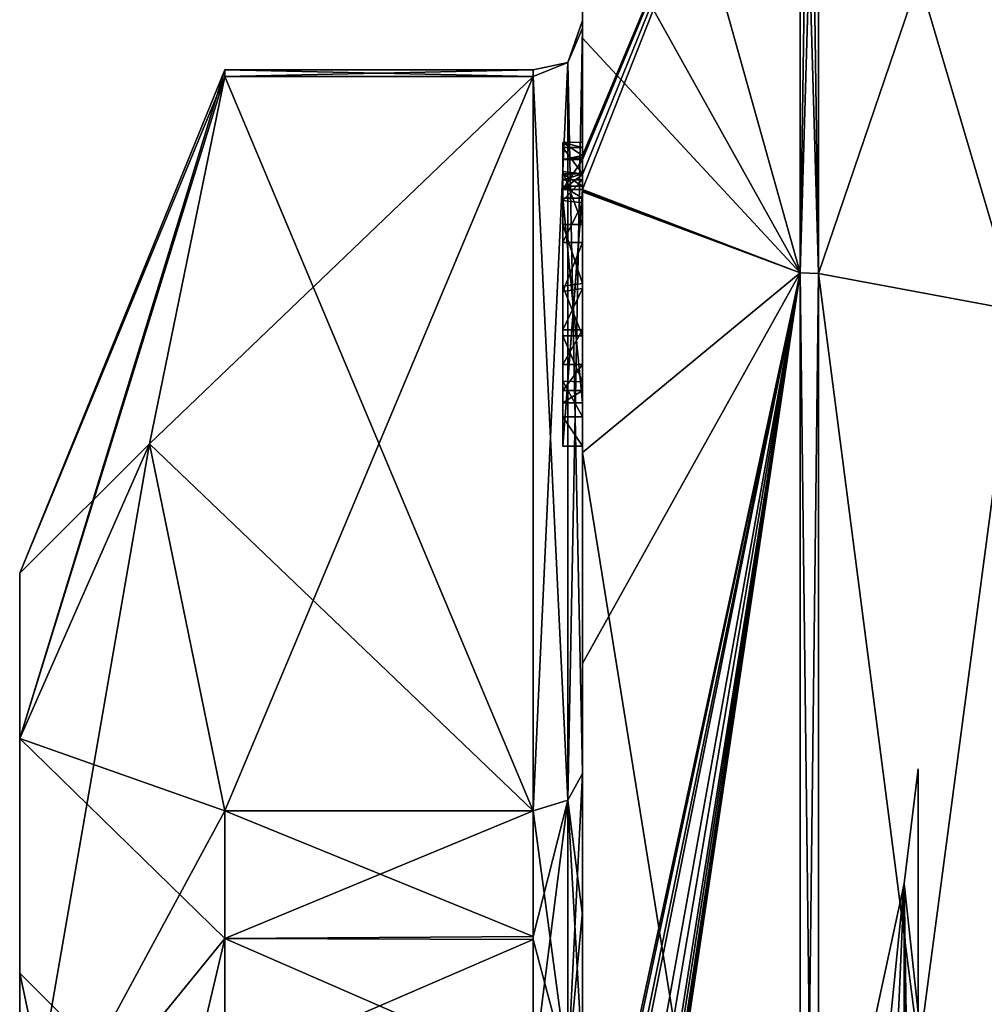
# Model space of a CAD drawing. Extents: x -23 to 470, y -2000 to 0.
# Tile 13 of 247: x -10 to 0, y -1964 to -1954. Entities that reach past the tile are written whole.
import ezdxf

# ---------------------------------------------------------------- set-up
doc = ezdxf.new("R2010")
doc.units = 0
doc.header["$LTSCALE"] = 65.185185
for name, color, linetype in [('1173', 7, 'CONTINUOUS'), ('1178', 7, 'CONTINUOUS'), ('1179', 7, 'CONTINUOUS'), ('1180', 7, 'CONTINUOUS'), ('1185', 7, 'CONTINUOUS'), ('1186', 7, 'CONTINUOUS'), ('1187', 7, 'CONTINUOUS'), ('1188', 7, 'CONTINUOUS'), ('1189', 7, 'CONTINUOUS'), ('1193', 7, 'CONTINUOUS'), ('1194', 7, 'CONTINUOUS'), ('1196', 7, 'CONTINUOUS'), ('1199', 7, 'CONTINUOUS'), ('1200', 7, 'CONTINUOUS'), ('1250', 7, 'CONTINUOUS'), ('1251', 7, 'CONTINUOUS'), ('1252', 7, 'CONTINUOUS'), ('1253', 7, 'CONTINUOUS'), ('1254', 7, 'CONTINUOUS'), ('1255', 7, 'CONTINUOUS'), ('1256', 7, 'CONTINUOUS'), ('1257', 7, 'CONTINUOUS'), ('1259', 7, 'CONTINUOUS'), ('1260', 7, 'CONTINUOUS'), ('1264', 7, 'CONTINUOUS'), ('1266', 7, 'CONTINUOUS'), ('1267', 7, 'CONTINUOUS'), ('1268', 7, 'CONTINUOUS'), ('1269', 7, 'CONTINUOUS'), ('1270', 7, 'CONTINUOUS'), ('1271', 7, 'CONTINUOUS'), ('1272', 7, 'CONTINUOUS'), ('1355', 7, 'CONTINUOUS'), ('1356', 7, 'CONTINUOUS'), ('1360', 7, 'CONTINUOUS'), ('1361', 7, 'CONTINUOUS'), ('1362', 7, 'CONTINUOUS')]:
    doc.layers.add(name, color=color, linetype=linetype)

msp = doc.modelspace()

# ---------------------------------------------------------------- linework, layer by layer
at = {"layer": '1173', "linetype": 'CONTINUOUS'}
for points in [[(-10.1, -1963.55), (-10.1, -1967.7629, 7.3107), (-10.1, -1959.5), (-10.1, -1963.55)], [(-10.1, -1961.1745, -6.2494), (-10.1, -1963.55), (-10.1, -1959.5), (-10.1, -1961.1745, -6.2494)], [(-10.1, -1959.5), (-10.1, -1967.7629, 7.3107), (-10.1, -1961.1745, 6.2494), (-10.1, -1959.5)], [(-10.1, -1967.764, -7.3114), (-10.1, -1963.55), (-10.1, -1961.1745, -6.2494), (-10.1, -1967.764, -7.3114)], [(-10.1, -1965.7506, -10.8255), (-10.1, -1967.764, -7.3114), (-10.1, -1961.1745, -6.2494), (-10.1, -1965.7506, -10.8255)], [(-10.1, -1967.7629, 7.3107), (-10.1, -1971.9993, 8.4499), (-10.1, -1961.1745, 6.2494), (-10.1, -1967.7629, 7.3107)], [(-10.1, -1961.1745, 6.2494), (-10.1, -1971.9993, 8.4499), (-10.1, -1978.2494, 10.8255), (-10.1, -1961.1745, 6.2494)], [(-10.1, -1965.7506, 10.8255), (-10.1, -1961.1745, 6.2494), (-10.1, -1978.2494, 10.8255), (-10.1, -1965.7506, 10.8255)]]:
    msp.add_3dface(points, dxfattribs=at)
at = {"layer": '1178', "linetype": 'CONTINUOUS'}
for points in [[(-8.0232, -1961.907, 14.4185), (-4.9, -1954.4668, 1.5315), (-8.7857, -1958.1869, 7.975), (-8.0232, -1961.907, 14.4185)], [(-8.7857, -1958.1869, 7.975), (-4.9, -1954.4668, 1.5315), (-8.0232, -1954.4668, 1.5315), (-8.7857, -1958.1869, 7.975)], [(-4.9, -1961.907, 14.4185), (-4.9, -1954.4668, 1.5315), (-8.0232, -1961.907, 14.4185), (-4.9, -1961.907, 14.4185)]]:
    msp.add_3dface(points, dxfattribs=at)
at = {"layer": '1179', "linetype": 'CONTINUOUS'}
for points in [[(-8.0232, -1954.4668, -1.5315), (-4.9, -1961.907, -14.4185), (-8.7857, -1958.1869, -7.975), (-8.0232, -1954.4668, -1.5315)], [(-4.9, -1954.4668, -1.5315), (-4.9, -1961.907, -14.4185), (-8.0232, -1954.4668, -1.5315), (-4.9, -1954.4668, -1.5315)], [(-8.7857, -1958.1869, -7.975), (-4.9, -1961.907, -14.4185), (-8.0232, -1961.907, -14.4185), (-8.7857, -1958.1869, -7.975)]]:
    msp.add_3dface(points, dxfattribs=at)
at = {"layer": '1180', "linetype": 'CONTINUOUS'}
for points in [[(-4.4, -1952.5), (-4.4, -1954.0801, -7.6895), (-4.4, -1953.2573, 5.3821), (-4.4, -1952.5)], [(-4.4, -1953.2573, 5.3821), (-4.4, -1954.0801, -7.6895), (-4.4, -1953.9, -0.0124), (-4.4, -1953.2573, 5.3821)], [(-4.4, -1955.268, 10.0145), (-4.4, -1953.2573, 5.3821), (-4.4, -1955.1329, 9.5521), (-4.4, -1955.268, 10.0145)], [(-4.4, -1955.1329, 9.5521), (-4.4, -1953.2573, 5.3821), (-4.4, -1953.9787, 1.6862), (-4.4, -1955.1329, 9.5521)], [(-4.4, -1953.9787, 1.6862), (-4.4, -1953.2573, 5.3821), (-4.4, -1953.9, -0.0124), (-4.4, -1953.9787, 1.6862)], [(-4.4, -1953.9, -0.0124), (-4.4, -1954.0801, -7.6895), (-4.4, -1953.9787, -1.6862), (-4.4, -1953.9, -0.0124)], [(-4.4, -1957.915, 8.6041), (-4.4, -1957.561, 8.1935), (-4.4, -1953.9787, 1.6862), (-4.4, -1957.915, 8.6041)], [(-4.4, -1961.529, 14.7638), (-4.4, -1957.915, 8.6041), (-4.4, -1953.9787, 1.6862), (-4.4, -1961.529, 14.7638)], [(-4.4, -1954.0801, -7.6895), (-4.4, -1958.2777, -13.8546), (-4.4, -1953.9787, -1.6862), (-4.4, -1954.0801, -7.6895)], [(-4.4, -1953.9787, -1.6862), (-4.4, -1958.2777, -13.8546), (-4.4, -1961.529, -14.7638), (-4.4, -1953.9787, -1.6862)], [(-4.4, -1955.187, 9.0965), (-4.4, -1955.1329, 9.5521), (-4.4, -1953.9787, 1.6862), (-4.4, -1955.187, 9.0965)], [(-4.4, -1955.4542, 8.6339), (-4.4, -1955.187, 9.0965), (-4.4, -1953.9787, 1.6862), (-4.4, -1955.4542, 8.6339)], [(-4.4, -1955.9655, 8.2296), (-4.4, -1955.4542, 8.6339), (-4.4, -1953.9787, 1.6862), (-4.4, -1955.9655, 8.2296)], [(-4.4, -1956.5634, 7.9925), (-4.4, -1955.9655, 8.2296), (-4.4, -1953.9787, 1.6862), (-4.4, -1956.5634, 7.9925)], [(-4.4, -1957.0949, 7.9883), (-4.4, -1956.5634, 7.9925), (-4.4, -1953.9787, 1.6862), (-4.4, -1957.0949, 7.9883)], [(-4.4, -1957.561, 8.1935), (-4.4, -1957.0949, 7.9883), (-4.4, -1953.9787, 1.6862), (-4.4, -1957.561, 8.1935)], [(-4.4, -1955.4544, 9.5787), (-4.4, -1955.5138, 9.2043), (-4.4, -1955.5781, 9.9484), (-4.4, -1955.4544, 9.5787)], [(-4.4, -1955.5138, 9.2043), (-4.4, -1955.7472, 8.8554), (-4.4, -1955.5781, 9.9484), (-4.4, -1955.5138, 9.2043)], [(-4.4, -1955.7472, 8.8554), (-4.4, -1955.7015, 10.162), (-4.4, -1955.5781, 9.9484), (-4.4, -1955.7472, 8.8554)], [(-4.4, -1955.6347, 10.6032), (-4.4, -1958.2106, 9.116), (-4.4, -1960.4145, 15.6852), (-4.4, -1955.6347, 10.6032)], [(-4.4, -1957.7729, 8.9661), (-4.4, -1955.7015, 10.162), (-4.4, -1957.6496, 8.7525), (-4.4, -1957.7729, 8.9661)], [(-4.4, -1957.6496, 8.7525), (-4.4, -1955.7015, 10.162), (-4.4, -1957.3849, 8.4595), (-4.4, -1957.6496, 8.7525)], [(-4.4, -1957.3849, 8.4595), (-4.4, -1955.7015, 10.162), (-4.4, -1957.0346, 8.3293), (-4.4, -1957.3849, 8.4595)], [(-4.4, -1957.0346, 8.3293), (-4.4, -1955.7015, 10.162), (-4.4, -1956.6156, 8.3557), (-4.4, -1957.0346, 8.3293)], [(-4.4, -1956.6156, 8.3557), (-4.4, -1955.7015, 10.162), (-4.4, -1956.1505, 8.55), (-4.4, -1956.6156, 8.3557)], [(-4.4, -1956.1505, 8.55), (-4.4, -1955.7015, 10.162), (-4.4, -1955.7472, 8.8554), (-4.4, -1956.1505, 8.55)], [(-4.4, -1958.2106, 9.116), (-4.4, -1957.915, 8.6041), (-4.4, -1961.529, 14.7638), (-4.4, -1958.2106, 9.116)], [(-4.4, -1960.4145, 15.6852), (-4.4, -1958.2106, 9.116), (-4.4, -1961.529, 14.7638), (-4.4, -1960.4145, 15.6852)], [(-4.4, -1958.2777, -13.8546), (-4.4, -1964.4802, -17.9917), (-4.4, -1961.529, -14.7638), (-4.4, -1958.2777, -13.8546)], [(-4.4, -1966.674, 18.7586), (-4.4, -1960.4145, 15.6852), (-4.4, -1966.674, 18.2158), (-4.4, -1966.674, 18.7586)], [(-4.4, -1966.674, 18.2158), (-4.4, -1960.4145, 15.6852), (-4.4, -1964.4497, 16.45), (-4.4, -1966.674, 18.2158)], [(-4.4, -1964.4497, 16.45), (-4.4, -1960.4145, 15.6852), (-4.4, -1962.9608, 15.6813), (-4.4, -1964.4497, 16.45)], [(-4.4, -1962.9608, 15.6813), (-4.4, -1960.4145, 15.6852), (-4.4, -1961.529, 14.7638), (-4.4, -1962.9608, 15.6813)], [(-4.4, -1961.529, -14.7638), (-4.4, -1964.4802, -17.9917), (-4.4, -1962.9214, -15.6584), (-4.4, -1961.529, -14.7638)], [(-4.4, -1962.9214, -15.6584), (-4.4, -1964.4802, -17.9917), (-4.4, -1964.4497, -16.45), (-4.4, -1962.9214, -15.6584)]]:
    msp.add_3dface(points, dxfattribs=at)
at = {"layer": '1185', "linetype": 'CONTINUOUS'}
for points in [[(-2.1949, -1950.0175), (-2.1949, -1956.456, -15.544), (-3.7691, -1950.8398), (-2.1949, -1950.0175)], [(-2.1949, -1956.456, -15.544), (-4.4, -1952.5), (-3.7691, -1950.8398), (-2.1949, -1956.456, -15.544)], [(-4.4, -1954.0801, -7.6895), (-4.4, -1952.5), (-2.1949, -1956.456, -15.544), (-4.4, -1954.0801, -7.6895)], [(-4.4, -1958.2777, -13.8546), (-4.4, -1954.0801, -7.6895), (-2.1949, -1956.456, -15.544), (-4.4, -1958.2777, -13.8546)], [(-2.1949, -1972, -21.9825), (-4.4, -1958.2777, -13.8546), (-2.1949, -1956.456, -15.544), (-2.1949, -1972, -21.9825)], [(-4.4, -1964.4802, -17.9917), (-4.4, -1958.2777, -13.8546), (-2.1949, -1972, -21.9825), (-4.4, -1964.4802, -17.9917)]]:
    msp.add_3dface(points, dxfattribs=at)
at = {"layer": '1186', "linetype": 'CONTINUOUS'}
for points in [[(-4.4, -1953.2573, 5.3821), (-4.4, -1955.268, 10.0145), (-2.1949, -1950.0175), (-4.4, -1953.2573, 5.3821)], [(-2.1949, -1950.0175), (-4.4, -1955.268, 10.0145), (-4.4, -1955.2881, 10.0529), (-2.1949, -1950.0175)], [(-4.4, -1955.3095, 10.0913), (-2.1949, -1950.0175), (-4.4, -1955.2881, 10.0529), (-4.4, -1955.3095, 10.0913)], [(-2.1949, -1950.0175), (-4.4, -1955.3095, 10.0913), (-4.4, -1955.461, 10.3537), (-2.1949, -1950.0175)], [(-4.3999, -1955.6125, 10.616), (-2.1949, -1950.0175), (-4.4, -1955.461, 10.3537), (-4.3999, -1955.6125, 10.616)], [(-2.1949, -1956.456, 15.544), (-2.1949, -1950.0175), (-4.3999, -1955.6125, 10.616), (-2.1949, -1956.456, 15.544)], [(-4.4, -1955.6236, 10.6096), (-2.1949, -1956.456, 15.544), (-4.3999, -1955.6125, 10.616), (-4.4, -1955.6236, 10.6096)], [(-4.4, -1955.6347, 10.6032), (-2.1949, -1956.456, 15.544), (-4.4, -1955.6236, 10.6096), (-4.4, -1955.6347, 10.6032)], [(-4.4, -1955.6347, 10.6032), (-4.4, -1960.4145, 15.6852), (-2.1949, -1956.456, 15.544), (-4.4, -1955.6347, 10.6032)], [(-4.4, -1960.4145, 15.6852), (-4.4, -1966.674, 18.7586), (-2.1949, -1956.456, 15.544), (-4.4, -1960.4145, 15.6852)], [(-2.1949, -1956.456, 15.544), (-4.4, -1966.674, 18.7586), (-4.3737, -1966.674, 19.1341), (-2.1949, -1956.456, 15.544)], [(-2.1949, -1956.456, 15.544), (-4.4, -1970.5602, 19.4468), (-4.3998, -1970.8838, 19.5), (-2.1949, -1956.456, 15.544)], [(-4.4, -1970.5602, 19.4468), (-2.1949, -1956.456, 15.544), (-4.3987, -1970.2268, 19.5), (-4.4, -1970.5602, 19.4468)], [(-2.1949, -1972, 21.9825), (-2.1949, -1956.456, 15.544), (-4.4, -1971.2495, 19.5), (-2.1949, -1972, 21.9825)], [(-4.4, -1971.2495, 19.5), (-2.1949, -1956.456, 15.544), (-4.3999, -1971.0666, 19.5), (-4.4, -1971.2495, 19.5)], [(-4.3999, -1971.0666, 19.5), (-2.1949, -1956.456, 15.544), (-4.3998, -1970.8838, 19.5), (-4.3999, -1971.0666, 19.5)], [(-4.3987, -1970.2268, 19.5), (-2.1949, -1956.456, 15.544), (-4.3941, -1969.4044, 19.5), (-4.3987, -1970.2268, 19.5)], [(-4.3941, -1969.4044, 19.5), (-2.1949, -1956.456, 15.544), (-4.3825, -1968.5939, 19.5), (-4.3941, -1969.4044, 19.5)], [(-4.3825, -1968.5939, 19.5), (-2.1949, -1956.456, 15.544), (-4.3204, -1967.0206, 19.5), (-4.3825, -1968.5939, 19.5)], [(-4.2958, -1966.674, 19.5), (-2.1949, -1956.456, 15.544), (-4.3737, -1966.674, 19.1341), (-4.2958, -1966.674, 19.5)], [(-4.3204, -1967.0206, 19.5), (-2.1949, -1956.456, 15.544), (-4.2958, -1966.674, 19.5), (-4.3204, -1967.0206, 19.5)]]:
    msp.add_3dface(points, dxfattribs=at)
at = {"layer": '1187', "linetype": 'CONTINUOUS'}
for points in [[(-2.0094, -1956.465, 15.535), (0, -1950.556), (-2.0094, -1950.0302, 0), (-2.0094, -1956.465, 15.535)], [(0, -1956.8374, 15.1637), (0, -1950.556), (-2.0094, -1956.465, 15.535), (0, -1956.8374, 15.1637)], [(-2.0094, -1972, 21.9698), (0, -1956.8374, 15.1637), (-2.0094, -1956.465, 15.535), (-2.0094, -1972, 21.9698)], [(0, -1972, 21.4438), (0, -1956.8374, 15.1637), (-2.0094, -1972, 21.9698), (0, -1972, 21.4438)]]:
    msp.add_3dface(points, dxfattribs=at)
at = {"layer": '1188', "linetype": 'CONTINUOUS'}
for points in [[(0, -1950.556), (0, -1956.8374, -15.1637), (-2.0094, -1950.0302, 0), (0, -1950.556)], [(-2.0094, -1950.0302, 0), (0, -1956.8374, -15.1637), (-2.0094, -1956.465, -15.535), (-2.0094, -1950.0302, 0)], [(0, -1956.8374, -15.1637), (0, -1972, -21.4438), (-2.0094, -1956.465, -15.535), (0, -1956.8374, -15.1637)], [(-2.0094, -1956.465, -15.535), (0, -1972, -21.4438), (-2.0094, -1972, -21.9698), (-2.0094, -1956.465, -15.535)]]:
    msp.add_3dface(points, dxfattribs=at)
at = {"layer": '1189', "linetype": 'CONTINUOUS'}
for points in [[(-1.5562, -1966.7321, -5.2679), (-1.5562, -1972, -7.45), (-1.1443, -1962.6429, -5.4023), (-1.5562, -1966.7321, -5.2679)], [(-1.5562, -1972, -7.45), (-1.1443, -1972, -10.8047), (-1.1443, -1962.6429, -5.4023), (-1.5562, -1972, -7.45)], [(-1.5562, -1964.55), (-1.5562, -1966.7321, -5.2679), (-1.1443, -1962.6429, -5.4023), (-1.5562, -1964.55)], [(-1.5562, -1966.7321, 5.2679), (-1.5562, -1964.55), (-1.1443, -1962.6429, 5.4023), (-1.5562, -1966.7321, 5.2679)], [(-1.1443, -1962.6429, 5.4023), (-1.5562, -1964.55), (-1.1443, -1962.6429, -5.4023), (-1.1443, -1962.6429, 5.4023)], [(-1.1443, -1972, 10.8047), (-1.5562, -1966.7321, 5.2679), (-1.1443, -1962.6429, 5.4023), (-1.1443, -1972, 10.8047)]]:
    msp.add_3dface(points, dxfattribs=at)
at = {"layer": '1193', "linetype": 'CONTINUOUS'}
for points in [[(-2.0094, -1956.465, -15.535), (-2.1949, -1950.0175), (-2.1016, -1950.0151, 0), (-2.0094, -1956.465, -15.535)], [(-2.1949, -1956.456, -15.544), (-2.1949, -1950.0175), (-2.0094, -1956.465, -15.535), (-2.1949, -1956.456, -15.544)], [(-2.0094, -1950.0302, 0), (-2.0094, -1956.465, -15.535), (-2.1016, -1950.0151, 0), (-2.0094, -1950.0302, 0)], [(-2.1949, -1972, -21.9825), (-2.1949, -1956.456, -15.544), (-2.0094, -1972, -21.9698), (-2.1949, -1972, -21.9825)], [(-2.1949, -1956.456, -15.544), (-2.0094, -1956.465, -15.535), (-2.0094, -1972, -21.9698), (-2.1949, -1956.456, -15.544)]]:
    msp.add_3dface(points, dxfattribs=at)
at = {"layer": '1194', "linetype": 'CONTINUOUS'}
for points in [[(-2.1949, -1950.0175), (-2.1949, -1956.456, 15.544), (-2.1016, -1950.0151, 0), (-2.1949, -1950.0175)], [(-2.1949, -1956.456, 15.544), (-2.0094, -1950.0302, 0), (-2.1016, -1950.0151, 0), (-2.1949, -1956.456, 15.544)], [(-2.1949, -1956.456, 15.544), (-2.0094, -1956.465, 15.535), (-2.0094, -1950.0302, 0), (-2.1949, -1956.456, 15.544)], [(-2.1949, -1956.456, 15.544), (-2.1949, -1972, 21.9825), (-2.0094, -1956.465, 15.535), (-2.1949, -1956.456, 15.544)], [(-2.1949, -1972, 21.9825), (-2.0094, -1972, 21.9698), (-2.0094, -1956.465, 15.535), (-2.1949, -1972, 21.9825)]]:
    msp.add_3dface(points, dxfattribs=at)
at = {"layer": '1196', "linetype": 'CONTINUOUS'}
for points in [[(-10.1, -1959.5), (-10.1, -1961.1745, 6.2494), (-8.0232, -1954.4), (-10.1, -1959.5)], [(-8.0232, -1954.4668, -1.5315), (-10.1, -1959.5), (-8.0232, -1954.4), (-8.0232, -1954.4668, -1.5315)], [(-10.1, -1961.1745, 6.2494), (-8.0232, -1954.4668, 1.5315), (-8.0232, -1954.4), (-10.1, -1961.1745, 6.2494)], [(-10.1, -1959.5), (-8.0232, -1954.4668, -1.5315), (-8.7857, -1958.1869, -7.975), (-10.1, -1959.5)], [(-10.1, -1961.1745, 6.2494), (-8.7857, -1958.1869, 7.975), (-8.0232, -1954.4668, 1.5315), (-10.1, -1961.1745, 6.2494)], [(-10.1, -1961.1745, -6.2494), (-10.1, -1959.5), (-8.7857, -1958.1869, -7.975), (-10.1, -1961.1745, -6.2494)], [(-10.1, -1961.1745, -6.2494), (-8.7857, -1958.1869, -7.975), (-8.0232, -1961.907, -14.4185), (-10.1, -1961.1745, -6.2494)], [(-10.1, -1961.1745, 6.2494), (-10.1, -1965.7506, 10.8255), (-8.7857, -1958.1869, 7.975), (-10.1, -1961.1745, 6.2494)], [(-10.1, -1965.7506, 10.8255), (-8.0232, -1961.907, 14.4185), (-8.7857, -1958.1869, 7.975), (-10.1, -1965.7506, 10.8255)], [(-10.1, -1965.7506, -10.8255), (-10.1, -1961.1745, -6.2494), (-8.0232, -1963.2, -15.242), (-10.1, -1965.7506, -10.8255)], [(-10.1, -1961.1745, -6.2494), (-8.0232, -1961.907, -14.4185), (-8.0232, -1963.2, -15.242), (-10.1, -1961.1745, -6.2494)], [(-8.0232, -1961.907, 14.4185), (-10.1, -1965.7506, 10.8255), (-8.0232, -1963.2, 15.242), (-8.0232, -1961.907, 14.4185)], [(-8.0232, -1964.5597, -15.95), (-10.1, -1965.7506, -10.8255), (-8.0232, -1963.2, -15.242), (-8.0232, -1964.5597, -15.95)], [(-10.1, -1965.7506, 10.8255), (-10.1, -1972, 12.5), (-8.0232, -1963.2, 15.242), (-10.1, -1965.7506, 10.8255)], [(-10.1, -1972, 12.5), (-8.0232, -1964.5597, 15.95), (-8.0232, -1963.2, 15.242), (-10.1, -1972, 12.5)]]:
    msp.add_3dface(points, dxfattribs=at)
at = {"layer": '1199', "linetype": 'CONTINUOUS'}
msp.add_3dface([(-10.1, -1963.55), (-10.1, -1967.764, -7.3114), (-9.1, -1964.55), (-10.1, -1963.55)], dxfattribs=at)
at = {"layer": '1200', "linetype": 'CONTINUOUS'}
for points in [[(-10.1, -1967.7629, 7.3107), (-10.1, -1963.55), (-9.1, -1968.2648, 6.446), (-10.1, -1967.7629, 7.3107)], [(-10.1, -1963.55), (-9.1, -1964.55), (-9.1, -1968.2648, 6.446), (-10.1, -1963.55)]]:
    msp.add_3dface(points, dxfattribs=at)
at = {"layer": '1250', "linetype": 'CONTINUOUS'}
for points in [[(-4.6, -1955.1362, 9.5897), (-4.6, -1955.187, 9.0965), (-4.6, -1955.5781, 9.9484), (-4.6, -1955.1362, 9.5897)], [(-4.6, -1955.1362, 9.5897), (-4.6, -1955.6125, 10.616), (-4.6, -1955.3095, 10.0913), (-4.6, -1955.1362, 9.5897)], [(-4.6, -1955.6125, 10.616), (-4.6, -1955.1362, 9.5897), (-4.6, -1955.5781, 9.9484), (-4.6, -1955.6125, 10.616)], [(-4.6, -1955.4534, 9.5704), (-4.6, -1955.187, 9.0965), (-4.6, -1955.5138, 9.2043), (-4.6, -1955.4534, 9.5704)], [(-4.6, -1955.5781, 9.9484), (-4.6, -1955.187, 9.0965), (-4.6, -1955.4534, 9.5704), (-4.6, -1955.5781, 9.9484)], [(-4.6, -1955.187, 9.0965), (-4.6, -1955.4313, 8.659), (-4.6, -1955.5138, 9.2043), (-4.6, -1955.187, 9.0965)], [(-4.6, -1955.5138, 9.2043), (-4.6, -1955.4313, 8.659), (-4.6, -1955.7239, 8.8793), (-4.6, -1955.5138, 9.2043)], [(-4.6, -1955.4313, 8.659), (-4.6, -1955.9655, 8.2296), (-4.6, -1955.7239, 8.8793), (-4.6, -1955.4313, 8.659)], [(-4.6, -1955.7015, 10.162), (-4.6, -1955.6125, 10.616), (-4.6, -1955.5781, 9.9484), (-4.6, -1955.7015, 10.162)], [(-4.6, -1958.2106, 9.116), (-4.6, -1955.6125, 10.616), (-4.6, -1957.7729, 8.9661), (-4.6, -1958.2106, 9.116)], [(-4.6, -1955.6125, 10.616), (-4.6, -1955.7015, 10.162), (-4.6, -1957.7729, 8.9661), (-4.6, -1955.6125, 10.616)], [(-4.6, -1955.7239, 8.8793), (-4.6, -1955.9655, 8.2296), (-4.6, -1956.1505, 8.55), (-4.6, -1955.7239, 8.8793)], [(-4.6, -1955.9655, 8.2296), (-4.6, -1956.5904, 7.9863), (-4.6, -1956.1505, 8.55), (-4.6, -1955.9655, 8.2296)], [(-4.6, -1956.1505, 8.55), (-4.6, -1956.5904, 7.9863), (-4.6, -1956.6457, 8.3482), (-4.6, -1956.1505, 8.55)], [(-4.6, -1956.6457, 8.3482), (-4.6, -1956.5904, 7.9863), (-4.6, -1957.0346, 8.3293), (-4.6, -1956.6457, 8.3482)], [(-4.6, -1956.5904, 7.9863), (-4.6, -1957.0949, 7.9883), (-4.6, -1957.0346, 8.3293), (-4.6, -1956.5904, 7.9863)], [(-4.6, -1957.0346, 8.3293), (-4.6, -1957.0949, 7.9883), (-4.6, -1957.3865, 8.4602), (-4.6, -1957.0346, 8.3293)], [(-4.6, -1957.0949, 7.9883), (-4.6, -1957.5526, 8.1869), (-4.6, -1957.3865, 8.4602), (-4.6, -1957.0949, 7.9883)], [(-4.6, -1957.3865, 8.4602), (-4.6, -1957.5526, 8.1869), (-4.6, -1957.6496, 8.7525), (-4.6, -1957.3865, 8.4602)], [(-4.6, -1957.5526, 8.1869), (-4.6, -1957.915, 8.6041), (-4.6, -1957.7729, 8.9661), (-4.6, -1957.5526, 8.1869)], [(-4.6, -1957.6496, 8.7525), (-4.6, -1957.5526, 8.1869), (-4.6, -1957.7729, 8.9661), (-4.6, -1957.6496, 8.7525)], [(-4.6, -1957.915, 8.6041), (-4.6, -1958.2106, 9.116), (-4.6, -1957.7729, 8.9661), (-4.6, -1957.915, 8.6041)]]:
    msp.add_3dface(points, dxfattribs=at)
at = {"layer": '1251', "linetype": 'CONTINUOUS'}
for points in [[(-4.4, -1957.915, 8.6041), (-4.4, -1958.2106, 9.116), (-4.6, -1957.915, 8.6041), (-4.4, -1957.915, 8.6041)], [(-4.4, -1958.2106, 9.116), (-4.6, -1958.2106, 9.116), (-4.6, -1957.915, 8.6041), (-4.4, -1958.2106, 9.116)]]:
    msp.add_3dface(points, dxfattribs=at)
at = {"layer": '1252', "linetype": 'CONTINUOUS'}
for points in [[(-4.4, -1957.0949, 7.9883), (-4.4, -1957.561, 8.1935), (-4.6, -1957.0949, 7.9883), (-4.4, -1957.0949, 7.9883)], [(-4.4, -1957.561, 8.1935), (-4.6, -1957.5526, 8.1869), (-4.6, -1957.0949, 7.9883), (-4.4, -1957.561, 8.1935)], [(-4.4, -1957.561, 8.1935), (-4.4, -1957.915, 8.6041), (-4.6, -1957.5526, 8.1869), (-4.4, -1957.561, 8.1935)], [(-4.4, -1957.915, 8.6041), (-4.6, -1957.915, 8.6041), (-4.6, -1957.5526, 8.1869), (-4.4, -1957.915, 8.6041)]]:
    msp.add_3dface(points, dxfattribs=at)
at = {"layer": '1253', "linetype": 'CONTINUOUS'}
for points in [[(-4.4, -1955.9655, 8.2296), (-4.4, -1956.5634, 7.9925), (-4.6, -1955.9655, 8.2296), (-4.4, -1955.9655, 8.2296)], [(-4.4, -1956.5634, 7.9925), (-4.6, -1956.5904, 7.9863), (-4.6, -1955.9655, 8.2296), (-4.4, -1956.5634, 7.9925)], [(-4.4, -1956.5634, 7.9925), (-4.4, -1957.0949, 7.9883), (-4.6, -1956.5904, 7.9863), (-4.4, -1956.5634, 7.9925)], [(-4.4, -1957.0949, 7.9883), (-4.6, -1957.0949, 7.9883), (-4.6, -1956.5904, 7.9863), (-4.4, -1957.0949, 7.9883)]]:
    msp.add_3dface(points, dxfattribs=at)
at = {"layer": '1254', "linetype": 'CONTINUOUS'}
for points in [[(-4.4, -1955.187, 9.0965), (-4.4, -1955.4542, 8.6339), (-4.6, -1955.187, 9.0965), (-4.4, -1955.187, 9.0965)], [(-4.4, -1955.4542, 8.6339), (-4.6, -1955.4313, 8.659), (-4.6, -1955.187, 9.0965), (-4.4, -1955.4542, 8.6339)], [(-4.4, -1955.4542, 8.6339), (-4.4, -1955.9655, 8.2296), (-4.6, -1955.4313, 8.659), (-4.4, -1955.4542, 8.6339)], [(-4.4, -1955.9655, 8.2296), (-4.6, -1955.9655, 8.2296), (-4.6, -1955.4313, 8.659), (-4.4, -1955.9655, 8.2296)]]:
    msp.add_3dface(points, dxfattribs=at)
at = {"layer": '1255', "linetype": 'CONTINUOUS'}
for points in [[(-4.4, -1955.268, 10.0145), (-4.4, -1955.1329, 9.5521), (-4.6, -1955.1362, 9.5897), (-4.4, -1955.268, 10.0145)], [(-4.4, -1955.1329, 9.5521), (-4.4, -1955.187, 9.0965), (-4.6, -1955.1362, 9.5897), (-4.4, -1955.1329, 9.5521)], [(-4.4, -1955.268, 10.0145), (-4.6, -1955.1362, 9.5897), (-4.6, -1955.3095, 10.0913), (-4.4, -1955.268, 10.0145)], [(-4.4, -1955.187, 9.0965), (-4.6, -1955.187, 9.0965), (-4.6, -1955.1362, 9.5897), (-4.4, -1955.187, 9.0965)], [(-4.4, -1955.2881, 10.0529), (-4.4, -1955.268, 10.0145), (-4.6, -1955.3095, 10.0913), (-4.4, -1955.2881, 10.0529)], [(-4.4, -1955.3095, 10.0913), (-4.4, -1955.2881, 10.0529), (-4.6, -1955.3095, 10.0913), (-4.4, -1955.3095, 10.0913)]]:
    msp.add_3dface(points, dxfattribs=at)
at = {"layer": '1256', "linetype": 'CONTINUOUS'}
for points in [[(-4.4, -1955.461, 10.3537), (-4.4, -1955.3095, 10.0913), (-4.6, -1955.6125, 10.616), (-4.4, -1955.461, 10.3537)], [(-4.6, -1955.6125, 10.616), (-4.4, -1955.3095, 10.0913), (-4.6, -1955.3095, 10.0913), (-4.6, -1955.6125, 10.616)], [(-4.3999, -1955.6125, 10.616), (-4.4, -1955.461, 10.3537), (-4.6, -1955.6125, 10.616), (-4.3999, -1955.6125, 10.616)]]:
    msp.add_3dface(points, dxfattribs=at)
at = {"layer": '1257', "linetype": 'CONTINUOUS'}
for points in [[(-4.4, -1955.6236, 10.6096), (-4.3999, -1955.6125, 10.616), (-4.6, -1958.2106, 9.116), (-4.4, -1955.6236, 10.6096)], [(-4.3999, -1955.6125, 10.616), (-4.6, -1955.6125, 10.616), (-4.6, -1958.2106, 9.116), (-4.3999, -1955.6125, 10.616)], [(-4.4, -1955.6347, 10.6032), (-4.4, -1955.6236, 10.6096), (-4.6, -1958.2106, 9.116), (-4.4, -1955.6347, 10.6032)], [(-4.4, -1958.2106, 9.116), (-4.4, -1955.6347, 10.6032), (-4.6, -1958.2106, 9.116), (-4.4, -1958.2106, 9.116)]]:
    msp.add_3dface(points, dxfattribs=at)
at = {"layer": '1259', "linetype": 'CONTINUOUS'}
for points in [[(-4.4, -1961.529, 14.7638), (-4.4, -1953.9787, 1.6862), (-4.549, -1954.3262, 1.5759), (-4.4, -1961.529, 14.7638)], [(-4.549, -1954.3262, 1.5759), (-4.9, -1954.4668, 1.5315), (-4.549, -1961.7983, 14.518), (-4.549, -1954.3262, 1.5759)], [(-4.4, -1961.529, 14.7638), (-4.549, -1954.3262, 1.5759), (-4.549, -1961.7983, 14.518), (-4.4, -1961.529, 14.7638)], [(-4.9, -1954.4668, 1.5315), (-4.9, -1961.907, 14.4185), (-4.549, -1961.7983, 14.518), (-4.9, -1954.4668, 1.5315)]]:
    msp.add_3dface(points, dxfattribs=at)
at = {"layer": '1260', "linetype": 'CONTINUOUS'}
for points in [[(-4.4, -1953.9787, -1.6862), (-4.4, -1961.529, -14.7638), (-4.549, -1961.7983, -14.518), (-4.4, -1953.9787, -1.6862)], [(-4.4, -1953.9787, -1.6862), (-4.549, -1961.7983, -14.518), (-4.549, -1954.3262, -1.5759), (-4.4, -1953.9787, -1.6862)], [(-4.9, -1961.907, -14.4185), (-4.9, -1954.4668, -1.5315), (-4.549, -1954.3262, -1.5759), (-4.9, -1961.907, -14.4185)], [(-4.549, -1961.7983, -14.518), (-4.9, -1961.907, -14.4185), (-4.549, -1954.3262, -1.5759), (-4.549, -1961.7983, -14.518)]]:
    msp.add_3dface(points, dxfattribs=at)
at = {"layer": '1264', "linetype": 'CONTINUOUS'}
for points in [[(-1.1443, -1962.6429, 5.4023), (-1.1443, -1962.6429, -5.4023), (-1, -1961.4795, 4.3586), (-1.1443, -1962.6429, 5.4023)], [(-1, -1972, 11.3877), (-1.1443, -1962.6429, 5.4023), (-1, -1961.4795, 4.3586), (-1, -1972, 11.3877)], [(-1, -1961.4795, 4.3586), (-1.1443, -1962.6429, -5.4023), (-1, -1963.9478, -8.0522), (-1, -1961.4795, 4.3586)], [(-1.1443, -1962.6429, -5.4023), (-1.1443, -1972, -10.8047), (-1, -1963.9478, -8.0522), (-1.1443, -1962.6429, -5.4023)], [(-1.1443, -1972, 10.8047), (-1.1443, -1962.6429, 5.4023), (-1.0897, -1972, 11.1005), (-1.1443, -1972, 10.8047)], [(-1.1443, -1962.6429, 5.4023), (-1, -1972, 11.3877), (-1.0897, -1972, 11.1005), (-1.1443, -1962.6429, 5.4023)]]:
    msp.add_3dface(points, dxfattribs=at)
at = {"layer": '1266', "linetype": 'CONTINUOUS'}
for points in [[(-4.4, -1955.7015, 10.162), (-4.4, -1957.7729, 8.9661), (-4.6, -1955.7015, 10.162), (-4.4, -1955.7015, 10.162)], [(-4.6, -1955.7015, 10.162), (-4.4, -1957.7729, 8.9661), (-4.6, -1957.7729, 8.9661), (-4.6, -1955.7015, 10.162)]]:
    msp.add_3dface(points, dxfattribs=at)
at = {"layer": '1267', "linetype": 'CONTINUOUS'}
for points in [[(-4.4, -1957.7729, 8.9661), (-4.4, -1957.6496, 8.7525), (-4.6, -1957.7729, 8.9661), (-4.4, -1957.7729, 8.9661)], [(-4.4, -1957.6496, 8.7525), (-4.6, -1957.6496, 8.7525), (-4.6, -1957.7729, 8.9661), (-4.4, -1957.6496, 8.7525)]]:
    msp.add_3dface(points, dxfattribs=at)
at = {"layer": '1268', "linetype": 'CONTINUOUS'}
for points in [[(-4.4, -1957.3849, 8.4595), (-4.4, -1957.0346, 8.3293), (-4.6, -1957.3865, 8.4602), (-4.4, -1957.3849, 8.4595)], [(-4.4, -1957.0346, 8.3293), (-4.6, -1957.0346, 8.3293), (-4.6, -1957.3865, 8.4602), (-4.4, -1957.0346, 8.3293)], [(-4.4, -1957.6496, 8.7525), (-4.4, -1957.3849, 8.4595), (-4.6, -1957.6496, 8.7525), (-4.4, -1957.6496, 8.7525)], [(-4.4, -1957.3849, 8.4595), (-4.6, -1957.3865, 8.4602), (-4.6, -1957.6496, 8.7525), (-4.4, -1957.3849, 8.4595)]]:
    msp.add_3dface(points, dxfattribs=at)
at = {"layer": '1269', "linetype": 'CONTINUOUS'}
for points in [[(-4.4, -1956.6156, 8.3557), (-4.4, -1956.1505, 8.55), (-4.6, -1956.6457, 8.3482), (-4.4, -1956.6156, 8.3557)], [(-4.4, -1956.1505, 8.55), (-4.6, -1956.1505, 8.55), (-4.6, -1956.6457, 8.3482), (-4.4, -1956.1505, 8.55)], [(-4.4, -1957.0346, 8.3293), (-4.4, -1956.6156, 8.3557), (-4.6, -1957.0346, 8.3293), (-4.4, -1957.0346, 8.3293)], [(-4.4, -1956.6156, 8.3557), (-4.6, -1956.6457, 8.3482), (-4.6, -1957.0346, 8.3293), (-4.4, -1956.6156, 8.3557)]]:
    msp.add_3dface(points, dxfattribs=at)
at = {"layer": '1270', "linetype": 'CONTINUOUS'}
for points in [[(-4.4, -1955.7472, 8.8554), (-4.4, -1955.5138, 9.2043), (-4.6, -1955.7239, 8.8793), (-4.4, -1955.7472, 8.8554)], [(-4.4, -1955.5138, 9.2043), (-4.6, -1955.5138, 9.2043), (-4.6, -1955.7239, 8.8793), (-4.4, -1955.5138, 9.2043)], [(-4.4, -1955.7472, 8.8554), (-4.6, -1955.7239, 8.8793), (-4.6, -1956.1505, 8.55), (-4.4, -1955.7472, 8.8554)], [(-4.4, -1956.1505, 8.55), (-4.4, -1955.7472, 8.8554), (-4.6, -1956.1505, 8.55), (-4.4, -1956.1505, 8.55)]]:
    msp.add_3dface(points, dxfattribs=at)
at = {"layer": '1271', "linetype": 'CONTINUOUS'}
for points in [[(-4.4, -1955.4544, 9.5787), (-4.4, -1955.5781, 9.9484), (-4.6, -1955.4534, 9.5704), (-4.4, -1955.4544, 9.5787)], [(-4.4, -1955.4544, 9.5787), (-4.6, -1955.4534, 9.5704), (-4.6, -1955.5138, 9.2043), (-4.4, -1955.4544, 9.5787)], [(-4.4, -1955.5781, 9.9484), (-4.6, -1955.5781, 9.9484), (-4.6, -1955.4534, 9.5704), (-4.4, -1955.5781, 9.9484)], [(-4.4, -1955.5138, 9.2043), (-4.4, -1955.4544, 9.5787), (-4.6, -1955.5138, 9.2043), (-4.4, -1955.5138, 9.2043)]]:
    msp.add_3dface(points, dxfattribs=at)
at = {"layer": '1272', "linetype": 'CONTINUOUS'}
for points in [[(-4.4, -1955.5781, 9.9484), (-4.4, -1955.7015, 10.162), (-4.6, -1955.5781, 9.9484), (-4.4, -1955.5781, 9.9484)], [(-4.4, -1955.7015, 10.162), (-4.6, -1955.7015, 10.162), (-4.6, -1955.5781, 9.9484), (-4.4, -1955.7015, 10.162)]]:
    msp.add_3dface(points, dxfattribs=at)
at = {"layer": '1355', "linetype": 'CONTINUOUS'}
for points in [[(-8.0232, -1954.4668, 1.5315), (-4.9, -1954.4668, 1.5315), (-4.9, -1954.4, -0.0102), (-8.0232, -1954.4668, 1.5315)], [(-8.0232, -1954.4), (-8.0232, -1954.4668, 1.5315), (-4.9, -1954.4, -0.0102), (-8.0232, -1954.4)], [(-4.9, -1954.4668, -1.5315), (-8.0232, -1954.4668, -1.5315), (-8.0232, -1954.4), (-4.9, -1954.4668, -1.5315)], [(-4.9, -1954.4668, -1.5315), (-8.0232, -1954.4), (-4.9, -1954.4, -0.0102), (-4.9, -1954.4668, -1.5315)], [(-4.9, -1961.907, 14.4185), (-8.0232, -1961.907, 14.4185), (-8.0232, -1963.2, 15.242), (-4.9, -1961.907, 14.4185)], [(-4.9, -1961.907, 14.4185), (-8.0232, -1963.2, 15.242), (-4.9, -1963.2095, 15.2475), (-4.9, -1961.907, 14.4185)], [(-8.0232, -1961.907, -14.4185), (-4.9, -1961.907, -14.4185), (-4.9, -1963.1768, -15.2286), (-8.0232, -1961.907, -14.4185)], [(-8.0232, -1963.2, -15.242), (-8.0232, -1961.907, -14.4185), (-4.9, -1963.1768, -15.2286), (-8.0232, -1963.2, -15.242)], [(-4.9, -1964.5597, -15.95), (-8.0232, -1963.2, -15.242), (-4.9, -1963.1768, -15.2286), (-4.9, -1964.5597, -15.95)], [(-4.9, -1964.5597, -15.95), (-8.0232, -1964.5597, -15.95), (-8.0232, -1963.2, -15.242), (-4.9, -1964.5597, -15.95)], [(-8.0232, -1963.2, 15.242), (-8.0232, -1964.5597, 15.95), (-4.9, -1963.2095, 15.2475), (-8.0232, -1963.2, 15.242)], [(-8.0232, -1964.5597, 15.95), (-4.9, -1964.5597, 15.95), (-4.9, -1963.2095, 15.2475), (-8.0232, -1964.5597, 15.95)]]:
    msp.add_3dface(points, dxfattribs=at)
at = {"layer": '1356', "linetype": 'CONTINUOUS'}
for points in [[(-4.4, -1961.529, -14.7638), (-4.4, -1962.9214, -15.6584), (-4.549, -1964.5279, -16.094), (-4.4, -1961.529, -14.7638)], [(-4.549, -1961.7983, -14.518), (-4.4, -1961.529, -14.7638), (-4.549, -1964.5279, -16.094), (-4.549, -1961.7983, -14.518)], [(-4.9, -1964.5597, -15.95), (-4.9, -1963.1768, -15.2286), (-4.549, -1961.7983, -14.518), (-4.9, -1964.5597, -15.95)], [(-4.9, -1964.5597, -15.95), (-4.549, -1961.7983, -14.518), (-4.549, -1964.5279, -16.094), (-4.9, -1964.5597, -15.95)], [(-4.9, -1963.1768, -15.2286), (-4.9, -1961.907, -14.4185), (-4.549, -1961.7983, -14.518), (-4.9, -1963.1768, -15.2286)], [(-4.4, -1962.9214, -15.6584), (-4.4, -1964.4497, -16.45), (-4.549, -1964.5279, -16.094), (-4.4, -1962.9214, -15.6584)]]:
    msp.add_3dface(points, dxfattribs=at)
at = {"layer": '1360', "linetype": 'CONTINUOUS'}
for points in [[(-4.4, -1962.9608, 15.6813), (-4.4, -1961.529, 14.7638), (-4.549, -1961.7983, 14.518), (-4.4, -1962.9608, 15.6813)], [(-4.549, -1961.7983, 14.518), (-4.9, -1961.907, 14.4185), (-4.549, -1964.5279, 16.094), (-4.549, -1961.7983, 14.518)], [(-4.4, -1964.4497, 16.45), (-4.4, -1962.9608, 15.6813), (-4.549, -1961.7983, 14.518), (-4.4, -1964.4497, 16.45)], [(-4.4, -1964.4497, 16.45), (-4.549, -1961.7983, 14.518), (-4.549, -1964.5279, 16.094), (-4.4, -1964.4497, 16.45)], [(-4.9, -1961.907, 14.4185), (-4.9, -1963.2095, 15.2475), (-4.549, -1964.5279, 16.094), (-4.9, -1961.907, 14.4185)], [(-4.9, -1963.2095, 15.2475), (-4.9, -1964.5597, 15.95), (-4.549, -1964.5279, 16.094), (-4.9, -1963.2095, 15.2475)]]:
    msp.add_3dface(points, dxfattribs=at)
at = {"layer": '1361', "linetype": 'CONTINUOUS'}
for points in [[(-4.4, -1953.9787, 1.6862), (-4.4, -1953.9, -0.0124), (-4.549, -1954.3262, -1.5759), (-4.4, -1953.9787, 1.6862)], [(-4.4, -1953.9, -0.0124), (-4.4, -1953.9787, -1.6862), (-4.549, -1954.3262, -1.5759), (-4.4, -1953.9, -0.0124)], [(-4.4, -1953.9787, 1.6862), (-4.549, -1954.3262, -1.5759), (-4.549, -1954.3262, 1.5759), (-4.4, -1953.9787, 1.6862)], [(-4.9, -1954.4, -0.0102), (-4.9, -1954.4668, 1.5315), (-4.549, -1954.3262, 1.5759), (-4.9, -1954.4, -0.0102)], [(-4.9, -1954.4668, -1.5315), (-4.9, -1954.4, -0.0102), (-4.549, -1954.3262, 1.5759), (-4.9, -1954.4668, -1.5315)], [(-4.549, -1954.3262, -1.5759), (-4.9, -1954.4668, -1.5315), (-4.549, -1954.3262, 1.5759), (-4.549, -1954.3262, -1.5759)]]:
    msp.add_3dface(points, dxfattribs=at)
at = {"layer": '1362', "linetype": 'CONTINUOUS'}
for points in [[(-1, -1983.3877, 0), (-1, -1980.0523, 8.0523), (-1, -1961.4795, 4.3586), (-1, -1983.3877, 0)], [(-1, -1983.3877, 0), (-1, -1961.4795, 4.3586), (-1, -1963.9478, -8.0522), (-1, -1983.3877, 0)], [(-1, -1980.0523, 8.0523), (-1, -1972, 11.3877), (-1, -1961.4795, 4.3586), (-1, -1980.0523, 8.0523)]]:
    msp.add_3dface(points, dxfattribs=at)

doc.saveas('drawing.dxf')
